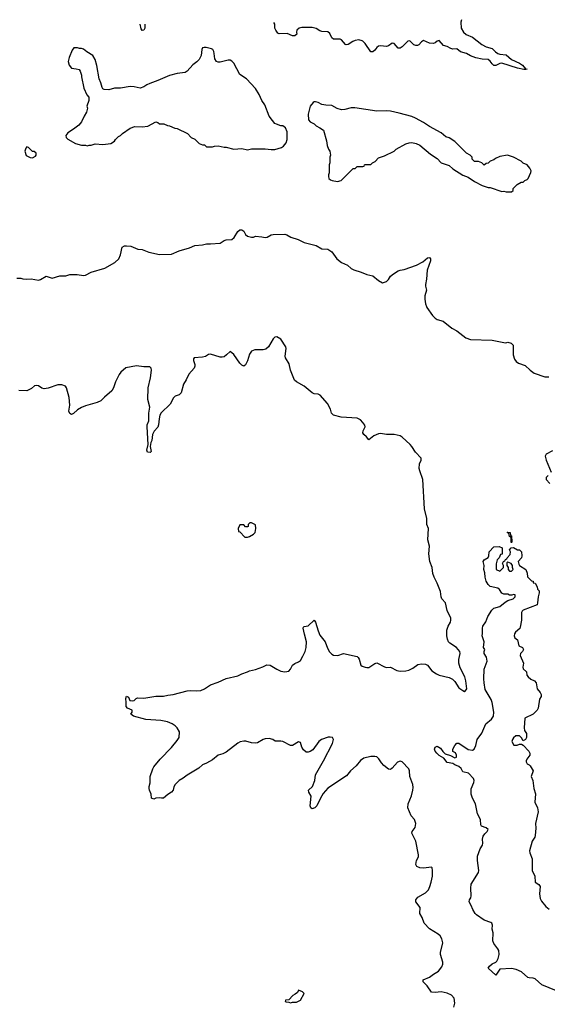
# Model space of a CAD drawing. Header units: inches. Extents: x 2528705 to 2676837, y 911742 to 1023252.
# Tile 102 of 143: x 2582659 to 2588055, y 1012860 to 1022936. Entities that reach past the tile are written whole.
import ezdxf

# ---------------------------------------------------------------- set-up
doc = ezdxf.new("R2010")
doc.units = ezdxf.units.IN
doc.header["$MEASUREMENT"] = 0
doc.layers.add('C5081', color=7, linetype='Continuous')
doc.layers.add('C5082', color=7, linetype='Continuous')

msp = doc.modelspace()

# ---------------------------------------------------------------- linework, layer by layer
at = {"layer": 'C5081', "color": 5}
for points, elevation in [([(2586821, 1020000), (2586824, 1019990), (2586881, 1019910), (2586910, 1019881), (2586930, 1019867), (2586991, 1019850), (2587080, 1019780), (2587130, 1019751), (2587221, 1019681), (2587270, 1019664), (2587490, 1019656), (2587610, 1019633), (2587630, 1019631), (2587650, 1019635), (2587686, 1019626), (2587706, 1019606), (2587707, 1019507), (2587721, 1019461), (2587737, 1019437), (2587760, 1019420), (2587830, 1019399), (2587880, 1019350), (2587920, 1019320), (2588030, 1019283), (2588070, 1019282)], 60), ([(2587100, 1012830), (2587110, 1012870), (2587102, 1012922), (2587074, 1012954), (2587030, 1012975), (2586970, 1012986), (2586910, 1012980), (2586870, 1012985), (2586827, 1013050), (2586785, 1013090), (2586784, 1013110), (2586850, 1013138), (2586893, 1013170), (2586942, 1013198), (2586977, 1013243), (2586986, 1013270), (2586986, 1013290), (2586964, 1013370), (2586964, 1013390), (2586987, 1013490), (2586978, 1013530), (2586960, 1013560), (2586938, 1013578), (2586851, 1013631), (2586796, 1013690), (2586777, 1013750), (2586752, 1013790), (2586755, 1013850), (2586709, 1013910), (2586709, 1013930), (2586730, 1013958), (2586810, 1014000), (2586839, 1014030), (2586855, 1014065), (2586867, 1014110), (2586880, 1014170), (2586882, 1014230), (2586877, 1014257), (2586870, 1014264), (2586790, 1014252), (2586750, 1014255), (2586721, 1014270), (2586712, 1014290), (2586718, 1014330), (2586737, 1014370), (2586739, 1014390), (2586709, 1014529), (2586669, 1014610), (2586673, 1014630), (2586705, 1014670), (2586709, 1014710), (2586696, 1014750), (2586664, 1014790), (2586629, 1014870), (2586633, 1014910), (2586666, 1014994), (2586680, 1015050), (2586682, 1015078), (2586680, 1015110), (2586650, 1015190), (2586647, 1015250), (2586638, 1015270), (2586570, 1015340), (2586550, 1015347), (2586523, 1015337), (2586470, 1015277), (2586450, 1015262), (2586430, 1015265), (2586383, 1015303), (2586360, 1015330), (2586333, 1015373), (2586310, 1015391), (2586290, 1015396), (2586250, 1015397), (2586180, 1015380), (2586144, 1015356), (2586099, 1015301), (2586044, 1015250), (2586003, 1015197), (2585810, 1015071), (2585763, 1015017), (2585734, 1014970), (2585697, 1014890), (2585678, 1014870), (2585650, 1014862), (2585635, 1014870), (2585630, 1014890), (2585640, 1014990), (2585615, 1015030), (2585612, 1015050), (2585652, 1015090), (2585676, 1015150), (2585683, 1015210), (2585767, 1015350), (2585859, 1015530), (2585870, 1015570), (2585857, 1015590), (2585835, 1015595), (2585813, 1015593), (2585746, 1015570), (2585718, 1015550), (2585656, 1015464), (2585630, 1015446), (2585610, 1015439), (2585590, 1015441), (2585563, 1015463), (2585544, 1015490), (2585530, 1015539), (2585510, 1015545), (2585450, 1015510), (2585430, 1015509), (2585350, 1015548), (2585330, 1015553), (2585272, 1015552), (2585249, 1015570), (2585210, 1015581), (2585170, 1015578), (2585150, 1015571), (2585090, 1015536), (2585070, 1015532), (2585030, 1015536), (2584972, 1015552), (2584950, 1015552), (2584915, 1015545), (2584890, 1015532), (2584770, 1015439), (2584737, 1015423), (2584690, 1015409), (2584630, 1015362), (2584570, 1015327), (2584530, 1015312), (2584490, 1015278), (2584370, 1015205), (2584330, 1015173), (2584290, 1015150), (2584250, 1015110), (2584236, 1015084), (2584227, 1015053), (2584211, 1015030), (2584174, 1015006), (2584130, 1014969), (2584110, 1014968), (2584090, 1014974), (2584050, 1014969), (2584030, 1014958), (2584006, 1014970), (2584002, 1015010), (2583985, 1015050), (2583983, 1015070), (2583983, 1015090), (2583992, 1015128), (2583994, 1015190), (2584022, 1015270), (2584030, 1015290), (2584094, 1015370), (2584211, 1015489), (2584270, 1015561), (2584290, 1015592), (2584292, 1015650), (2584270, 1015689), (2584249, 1015710), (2584219, 1015730), (2584169, 1015750), (2584103, 1015763), (2583950, 1015775), (2583822, 1015810), (2583795, 1015830), (2583808, 1015850), (2583808, 1015870), (2583762, 1015890), (2583749, 1015909), (2583746, 1015926), (2583749, 1015950), (2583744, 1015990), (2583750, 1016012), (2583770, 1016002), (2583785, 1015970), (2583810, 1015965), (2583828, 1015970), (2583849, 1015991), (2583865, 1015995), (2583930, 1015994), (2584050, 1016015), (2584130, 1016014), (2584175, 1016025), (2584230, 1016031), (2584370, 1016067), (2584410, 1016071), (2584470, 1016068), (2584510, 1016073), (2584550, 1016090), (2584610, 1016131), (2584690, 1016156), (2584770, 1016195), (2584890, 1016221), (2584930, 1016243), (2584990, 1016261), (2585010, 1016274), (2585070, 1016285), (2585147, 1016313), (2585186, 1016334), (2585221, 1016330), (2585289, 1016289), (2585331, 1016270), (2585370, 1016263), (2585410, 1016270), (2585430, 1016290), (2585450, 1016331), (2585473, 1016347), (2585510, 1016364), (2585530, 1016380), (2585556, 1016423), (2585578, 1016470), (2585589, 1016510), (2585591, 1016570), (2585572, 1016648), (2585559, 1016710), (2585561, 1016719), (2585570, 1016726), (2585610, 1016734), (2585670, 1016791), (2585686, 1016770), (2585710, 1016682), (2585730, 1016636), (2585784, 1016570), (2585806, 1016506), (2585827, 1016467), (2585850, 1016444), (2585870, 1016433), (2585912, 1016428), (2585970, 1016451), (2586110, 1016419), (2586121, 1016410), (2586130, 1016392), (2586147, 1016330), (2586160, 1016320), (2586192, 1016310), (2586210, 1016306), (2586230, 1016308), (2586290, 1016348), (2586310, 1016354), (2586390, 1016313), (2586410, 1016308), (2586450, 1016311), (2586516, 1016276), (2586550, 1016268), (2586609, 1016271), (2586640, 1016280), (2586679, 1016301), (2586730, 1016339), (2586770, 1016345), (2586810, 1016341), (2586831, 1016330), (2586874, 1016274), (2586923, 1016243), (2586950, 1016230), (2587050, 1016203), (2587087, 1016187), (2587110, 1016163), (2587150, 1016100), (2587190, 1016070), (2587210, 1016062), (2587216, 1016064), (2587231, 1016089), (2587223, 1016170), (2587211, 1016210), (2587163, 1016303), (2587151, 1016350), (2587151, 1016390), (2587164, 1016450), (2587160, 1016470), (2587125, 1016510), (2587057, 1016557), (2587046, 1016570), (2587036, 1016596), (2587026, 1016630), (2587028, 1016690), (2587040, 1016730), (2587065, 1016770), (2587070, 1016790), (2587067, 1016810), (2587031, 1016890), (2587014, 1016970), (2586978, 1017010), (2586969, 1017029), (2586963, 1017083), (2586930, 1017170), (2586898, 1017230), (2586885, 1017270), (2586876, 1017330), (2586853, 1017390), (2586842, 1017470), (2586849, 1017550), (2586834, 1017614), (2586839, 1017730), (2586824, 1017770), (2586823, 1017830), (2586798, 1017930), (2586781, 1018230), (2586750, 1018318), (2586745, 1018345), (2586747, 1018390), (2586765, 1018430), (2586764, 1018450), (2586706, 1018510), (2586670, 1018570), (2586653, 1018590), (2586570, 1018664), (2586550, 1018677), (2586490, 1018692), (2586410, 1018690), (2586350, 1018700), (2586330, 1018698), (2586281, 1018679), (2586230, 1018638), (2586206, 1018666), (2586177, 1018690), (2586170, 1018710), (2586172, 1018728), (2586193, 1018770), (2586190, 1018786), (2586170, 1018815), (2586143, 1018843), (2586110, 1018858), (2585948, 1018868), (2585869, 1018890), (2585849, 1018909), (2585839, 1018950), (2585806, 1019010), (2585733, 1019093), (2585710, 1019104), (2585670, 1019107), (2585650, 1019116), (2585570, 1019185), (2585490, 1019229), (2585470, 1019249), (2585427, 1019350), (2585416, 1019416), (2585376, 1019476), (2585373, 1019493), (2585384, 1019570), (2585381, 1019590), (2585330, 1019668), (2585290, 1019690), (2585270, 1019688), (2585250, 1019672), (2585205, 1019590), (2585175, 1019565), (2585150, 1019559), (2585063, 1019557), (2585030, 1019544), (2585010, 1019513), (2584990, 1019445), (2584970, 1019403), (2584950, 1019392), (2584930, 1019402), (2584910, 1019422), (2584850, 1019509), (2584810, 1019542), (2584775, 1019505), (2584750, 1019487), (2584730, 1019482), (2584710, 1019482), (2584610, 1019512), (2584590, 1019509), (2584558, 1019490), (2584530, 1019481), (2584443, 1019477), (2584436, 1019464), (2584435, 1019450), (2584449, 1019409), (2584450, 1019390), (2584444, 1019370), (2584387, 1019310), (2584361, 1019250), (2584335, 1019205), (2584310, 1019119), (2584290, 1019098), (2584250, 1019083), (2584232, 1019068), (2584198, 1019002), (2584107, 1018913), (2584093, 1018890), (2584084, 1018850), (2584080, 1018790), (2584070, 1018765), (2584034, 1018726), (2584018, 1018690), (2584010, 1018630), (2583999, 1018610), (2583994, 1018570), (2584002, 1018518), (2583998, 1018510), (2583992, 1018508), (2583967, 1018510), (2583960, 1018530), (2583974, 1018590), (2583961, 1018770), (2583964, 1018790), (2583978, 1018830), (2583979, 1018910), (2583990, 1018970), (2583968, 1019050), (2583972, 1019170), (2583997, 1019270), (2584007, 1019350), (2584005, 1019370), (2583990, 1019385), (2583930, 1019384), (2583853, 1019393), (2583745, 1019375), (2583693, 1019330), (2583676, 1019304), (2583639, 1019230), (2583619, 1019170), (2583601, 1019139), (2583526, 1019074), (2583490, 1019036), (2583450, 1019018), (2583330, 1018985), (2583291, 1018969), (2583250, 1018943), (2583210, 1018905), (2583190, 1018897), (2583170, 1018906), (2583162, 1018930), (2583170, 1018990), (2583166, 1019070), (2583137, 1019170), (2583126, 1019186), (2583090, 1019201), (2583050, 1019198), (2582950, 1019166), (2582910, 1019159), (2582886, 1019166), (2582850, 1019189), (2582830, 1019193), (2582810, 1019189), (2582779, 1019161), (2582730, 1019137), (2582650, 1019141)], 60), ([(2588110, 1018524), (2588043, 1018490), (2588033, 1018470), (2588043, 1018430), (2588095, 1018305)], 60), ([(2588064, 1018270), (2588043, 1018250), (2588044, 1018230), (2588080, 1018190)], 60), ([(2588150, 1012999), (2588001, 1013061), (2587930, 1013120), (2587910, 1013128), (2587870, 1013130), (2587855, 1013135), (2587791, 1013191), (2587737, 1013217), (2587690, 1013227), (2587570, 1013219), (2587530, 1013158), (2587450, 1013230), (2587464, 1013250), (2587490, 1013274), (2587529, 1013290), (2587539, 1013301), (2587554, 1013330), (2587563, 1013370), (2587559, 1013410), (2587550, 1013429), (2587510, 1013483), (2587499, 1013510), (2587500, 1013590), (2587493, 1013630), (2587496, 1013670), (2587488, 1013690), (2587477, 1013697), (2587410, 1013721), (2587330, 1013775), (2587316, 1013790), (2587294, 1013830), (2587278, 1013870), (2587256, 1013910), (2587259, 1013930), (2587273, 1013950), (2587277, 1013970), (2587272, 1014050), (2587278, 1014090), (2587352, 1014210), (2587355, 1014230), (2587340, 1014330), (2587343, 1014377), (2587369, 1014450), (2587392, 1014490), (2587397, 1014510), (2587394, 1014550), (2587400, 1014580), (2587415, 1014605), (2587441, 1014630), (2587449, 1014650), (2587430, 1014666), (2587383, 1014683), (2587375, 1014695), (2587372, 1014750), (2587341, 1014810), (2587322, 1014910), (2587291, 1014970), (2587278, 1015010), (2587275, 1015065), (2587304, 1015130), (2587307, 1015150), (2587301, 1015170), (2587250, 1015225), (2587190, 1015239), (2587173, 1015273), (2587152, 1015292), (2587109, 1015310), (2587090, 1015324), (2587030, 1015335), (2586998, 1015378), (2586950, 1015406), (2586925, 1015430), (2586909, 1015450), (2586902, 1015470), (2586908, 1015490), (2586930, 1015502), (2586962, 1015482), (2586987, 1015447), (2587010, 1015425), (2587065, 1015405), (2587110, 1015382), (2587126, 1015390), (2587128, 1015410), (2587115, 1015435), (2587088, 1015448), (2587088, 1015470), (2587109, 1015510), (2587130, 1015531), (2587150, 1015531), (2587247, 1015467), (2587290, 1015462), (2587306, 1015470), (2587324, 1015510), (2587339, 1015570), (2587384, 1015636), (2587428, 1015730), (2587483, 1015777), (2587504, 1015810), (2587508, 1015850), (2587493, 1015950), (2587480, 1015980), (2587421, 1016081), (2587410, 1016150), (2587405, 1016190), (2587410, 1016290), (2587439, 1016370), (2587432, 1016412), (2587409, 1016451), (2587409, 1016471), (2587415, 1016490), (2587404, 1016510), (2587409, 1016570), (2587389, 1016630), (2587394, 1016654), (2587393, 1016710), (2587397, 1016730), (2587426, 1016774), (2587446, 1016830), (2587487, 1016893), (2587507, 1016913), (2587570, 1016931), (2587623, 1016977), (2587650, 1016994), (2587706, 1017010), (2587726, 1017030), (2587726, 1017050), (2587710, 1017055), (2587692, 1017048), (2587670, 1017048), (2587650, 1017058), (2587610, 1017058), (2587590, 1017068), (2587566, 1017106), (2587550, 1017119), (2587470, 1017135), (2587450, 1017155), (2587429, 1017190), (2587419, 1017230), (2587415, 1017275), (2587405, 1017310), (2587409, 1017350), (2587399, 1017390), (2587409, 1017410), (2587449, 1017431), (2587458, 1017450), (2587462, 1017490), (2587510, 1017542), (2587564, 1017544), (2587593, 1017533), (2587592, 1017468), (2587578, 1017462), (2587562, 1017430), (2587542, 1017410), (2587532, 1017368), (2587534, 1017310), (2587570, 1017294), (2587606, 1017330), (2587606, 1017350), (2587598, 1017370), (2587606, 1017390), (2587622, 1017398), (2587627, 1017413), (2587642, 1017418), (2587646, 1017430), (2587676, 1017464), (2587678, 1017490), (2587668, 1017512), (2587687, 1017533), (2587710, 1017534), (2587752, 1017512), (2587770, 1017511), (2587791, 1017490), (2587796, 1017450), (2587790, 1017428), (2587758, 1017390), (2587763, 1017363), (2587771, 1017350), (2587835, 1017310), (2587850, 1017272), (2587854, 1017234), (2587895, 1017195), (2587911, 1017190), (2587912, 1017172), (2587931, 1017170), (2587950, 1017134), (2587956, 1017110), (2587971, 1017090), (2587973, 1017070), (2587962, 1017030), (2587956, 1016970), (2587950, 1016949), (2587807, 1016893), (2587797, 1016883), (2587791, 1016870), (2587791, 1016791), (2587779, 1016721), (2587773, 1016707), (2587730, 1016669), (2587719, 1016650), (2587716, 1016630), (2587722, 1016610), (2587751, 1016590), (2587765, 1016530), (2587802, 1016510), (2587811, 1016490), (2587802, 1016470), (2587781, 1016450), (2587779, 1016430), (2587812, 1016350), (2587806, 1016310), (2587810, 1016294), (2587842, 1016262), (2587846, 1016230), (2587858, 1016210), (2587888, 1016188), (2587925, 1016170), (2587941, 1016150), (2587951, 1016090), (2587981, 1016050), (2587991, 1016030), (2587991, 1016011), (2587976, 1015984), (2587962, 1015890), (2587950, 1015869), (2587910, 1015829), (2587825, 1015790), (2587818, 1015690), (2587823, 1015663), (2587841, 1015630), (2587843, 1015610), (2587841, 1015590), (2587831, 1015569), (2587810, 1015558), (2587790, 1015588), (2587770, 1015608), (2587732, 1015608), (2587710, 1015588), (2587698, 1015570), (2587692, 1015550), (2587713, 1015513), (2587747, 1015513), (2587770, 1015522), (2587790, 1015522), (2587810, 1015512), (2587865, 1015450), (2587878, 1015430), (2587878, 1015410), (2587845, 1015370), (2587838, 1015350), (2587840, 1015340), (2587850, 1015322), (2587870, 1015311), (2587880, 1015300), (2587911, 1015250), (2587891, 1015190), (2587907, 1015150), (2587919, 1015070), (2587934, 1015014), (2587927, 1014930), (2587956, 1014870), (2587962, 1014830), (2587935, 1014710), (2587937, 1014663), (2587932, 1014588), (2587927, 1014570), (2587902, 1014530), (2587873, 1014430), (2587876, 1014410), (2587901, 1014350), (2587901, 1014230), (2587928, 1014170), (2587931, 1014111), (2587970, 1014086), (2587984, 1014064), (2587976, 1013990), (2587982, 1013942), (2587997, 1013917), (2588042, 1013862), (2588073, 1013833)], 40)]:
    msp.add_lwpolyline(points, dxfattribs=dict(at, elevation=elevation))
for points, elevation in [([(2585030, 1017788), (2585013, 1017787), (2584994, 1017770), (2584994, 1017750), (2584990, 1017746), (2584970, 1017746), (2584950, 1017766), (2584910, 1017766), (2584894, 1017730), (2584898, 1017698), (2584910, 1017694), (2584961, 1017641), (2584990, 1017639), (2585010, 1017647), (2585049, 1017670), (2585068, 1017690), (2585075, 1017730), (2585070, 1017766)], 80), ([(2587686, 1017586), (2587687, 1017627), (2587682, 1017642), (2587670, 1017646), (2587662, 1017682), (2587650, 1017686), (2587646, 1017690), (2587650, 1017692), (2587674, 1017690), (2587678, 1017658), (2587690, 1017654), (2587694, 1017590), (2587690, 1017586)], 40), ([(2587650, 1017386), (2587642, 1017378), (2587642, 1017350), (2587654, 1017330), (2587654, 1017310), (2587670, 1017294), (2587690, 1017294), (2587706, 1017310), (2587698, 1017330), (2587698, 1017350), (2587686, 1017370)], 40), ([(2585510, 1013006), (2585499, 1012981), (2585477, 1012963), (2585452, 1012950), (2585413, 1012907), (2585378, 1012902), (2585374, 1012890), (2585384, 1012884), (2585410, 1012882), (2585430, 1012874), (2585450, 1012882), (2585490, 1012882), (2585530, 1012902), (2585568, 1012970), (2585550, 1012988)], 80)]:
    msp.add_lwpolyline(points, close=True, dxfattribs=dict(at, elevation=elevation))
at = {"layer": 'C5082', "color": 5, "elevation": 60}
for points in [[(2583938, 1022891), (2583937, 1022850), (2583930, 1022830), (2583910, 1022827), (2583902, 1022842), (2583892, 1022890)], [(2587179, 1022936), (2587172, 1022910), (2587175, 1022850), (2587198, 1022810), (2587226, 1022786), (2587290, 1022756), (2587384, 1022684), (2587430, 1022658), (2587490, 1022640), (2587526, 1022606), (2587550, 1022592), (2587570, 1022583), (2587635, 1022575), (2587688, 1022528), (2587771, 1022490), (2587801, 1022470), (2587834, 1022434), (2587851, 1022429), (2587835, 1022425), (2587814, 1022426), (2587750, 1022441), (2587590, 1022490), (2587570, 1022487), (2587530, 1022466), (2587510, 1022468), (2587490, 1022484), (2587472, 1022512), (2587450, 1022530), (2587390, 1022531), (2587325, 1022545), (2587270, 1022565), (2587230, 1022591), (2587168, 1022608), (2587130, 1022637), (2587090, 1022636), (2587070, 1022641), (2587030, 1022663), (2586993, 1022673), (2586950, 1022725), (2586930, 1022716), (2586910, 1022698), (2586890, 1022692), (2586850, 1022695), (2586790, 1022723), (2586770, 1022709), (2586741, 1022679), (2586728, 1022672), (2586710, 1022672), (2586690, 1022680), (2586650, 1022721), (2586630, 1022717), (2586570, 1022657), (2586550, 1022646), (2586530, 1022646), (2586490, 1022693), (2586470, 1022696), (2586432, 1022668), (2586410, 1022661), (2586350, 1022670), (2586330, 1022667), (2586310, 1022653), (2586290, 1022626), (2586270, 1022609), (2586250, 1022609), (2586191, 1022691), (2586170, 1022717), (2586161, 1022721), (2586129, 1022729), (2586090, 1022725), (2586066, 1022714), (2586019, 1022681), (2585999, 1022679), (2585990, 1022681), (2585950, 1022729), (2585937, 1022737), (2585870, 1022736), (2585852, 1022752), (2585830, 1022794), (2585810, 1022813), (2585750, 1022814), (2585730, 1022821), (2585690, 1022845), (2585650, 1022858), (2585544, 1022856), (2585518, 1022850), (2585495, 1022830), (2585491, 1022810), (2585493, 1022787), (2585472, 1022770), (2585450, 1022772), (2585394, 1022794), (2585313, 1022793), (2585300, 1022800), (2585277, 1022830), (2585269, 1022850), (2585269, 1022890), (2585257, 1022909)], [(2582630, 1020291), (2582670, 1020291), (2582690, 1020284), (2582730, 1020281), (2582777, 1020283), (2582850, 1020272), (2582870, 1020276), (2582930, 1020310), (2582990, 1020290), (2583070, 1020316), (2583130, 1020314), (2583173, 1020327), (2583247, 1020327), (2583310, 1020320), (2583330, 1020323), (2583390, 1020354), (2583530, 1020393), (2583633, 1020450), (2583672, 1020490), (2583690, 1020530), (2583707, 1020610), (2583730, 1020621), (2583750, 1020623), (2583797, 1020617), (2583868, 1020588), (2583910, 1020583), (2583978, 1020558), (2584090, 1020532), (2584210, 1020538), (2584290, 1020570), (2584397, 1020603), (2584450, 1020627), (2584527, 1020633), (2584570, 1020644), (2584610, 1020642), (2584710, 1020648), (2584750, 1020677), (2584770, 1020685), (2584830, 1020687), (2584852, 1020708), (2584889, 1020770), (2584910, 1020786), (2584930, 1020786), (2584940, 1020780), (2584951, 1020771), (2584970, 1020738), (2584990, 1020721), (2585030, 1020711), (2585050, 1020712), (2585070, 1020722), (2585135, 1020715), (2585170, 1020707), (2585190, 1020711), (2585230, 1020735), (2585250, 1020739), (2585370, 1020741), (2585390, 1020735), (2585431, 1020711), (2585508, 1020688), (2585570, 1020655), (2585690, 1020627), (2585750, 1020591), (2585810, 1020587), (2585850, 1020561), (2585903, 1020490), (2585950, 1020451), (2586010, 1020424), (2586050, 1020391), (2586076, 1020376), (2586152, 1020352), (2586210, 1020327), (2586270, 1020315), (2586330, 1020268), (2586370, 1020245), (2586410, 1020256), (2586430, 1020278), (2586450, 1020310), (2586483, 1020337), (2586530, 1020365), (2586550, 1020373), (2586590, 1020379), (2586716, 1020424), (2586781, 1020459), (2586830, 1020498), (2586850, 1020503), (2586861, 1020490), (2586859, 1020470), (2586828, 1020372), (2586819, 1020281), (2586808, 1020228), (2586808, 1020210), (2586821, 1020170), (2586804, 1020110), (2586803, 1020077), (2586811, 1020030), (2586821, 1020000)]]:
    msp.add_lwpolyline(points, dxfattribs=at)
at = {"layer": 'C5082', "color": 5, "elevation": 80}
for points in [[(2584547, 1022653), (2584530, 1022648), (2584521, 1022630), (2584515, 1022570), (2584496, 1022530), (2584470, 1022504), (2584430, 1022474), (2584370, 1022409), (2584350, 1022397), (2584270, 1022386), (2584190, 1022364), (2584070, 1022313), (2583990, 1022285), (2583958, 1022270), (2583930, 1022249), (2583890, 1022234), (2583830, 1022249), (2583790, 1022252), (2583690, 1022234), (2583630, 1022236), (2583570, 1022219), (2583523, 1022223), (2583508, 1022230), (2583501, 1022241), (2583489, 1022290), (2583472, 1022332), (2583449, 1022469), (2583429, 1022529), (2583408, 1022570), (2583346, 1022606), (2583310, 1022635), (2583290, 1022642), (2583270, 1022642), (2583250, 1022649), (2583212, 1022648), (2583195, 1022625), (2583166, 1022550), (2583156, 1022510), (2583165, 1022470), (2583190, 1022441), (2583235, 1022435), (2583266, 1022426), (2583278, 1022410), (2583291, 1022370), (2583291, 1022350), (2583315, 1022235), (2583346, 1022166), (2583365, 1022145), (2583366, 1022130), (2583366, 1022110), (2583345, 1022050), (2583352, 1022030), (2583342, 1021990), (2583318, 1021950), (2583292, 1021890), (2583262, 1021858), (2583210, 1021815), (2583150, 1021778), (2583132, 1021750), (2583134, 1021730), (2583152, 1021712), (2583231, 1021671), (2583290, 1021651), (2583330, 1021651), (2583350, 1021645), (2583370, 1021651), (2583390, 1021651), (2583430, 1021665), (2583510, 1021658), (2583590, 1021671), (2583628, 1021692), (2583638, 1021710), (2583670, 1021742), (2583689, 1021751), (2583709, 1021771), (2583790, 1021825), (2583836, 1021844), (2583910, 1021841), (2583970, 1021847), (2584050, 1021891), (2584070, 1021885), (2584090, 1021871), (2584134, 1021870), (2584170, 1021852), (2584190, 1021851), (2584245, 1021825), (2584270, 1021822), (2584374, 1021770), (2584414, 1021730), (2584450, 1021714), (2584494, 1021670), (2584530, 1021654), (2584550, 1021654), (2584570, 1021634), (2584630, 1021634), (2584650, 1021642), (2584690, 1021645), (2584750, 1021631), (2584770, 1021631), (2584850, 1021611), (2584930, 1021617), (2584990, 1021606), (2585030, 1021616), (2585170, 1021615), (2585230, 1021607), (2585270, 1021607), (2585338, 1021630), (2585357, 1021643), (2585383, 1021677), (2585395, 1021710), (2585395, 1021790), (2585378, 1021830), (2585349, 1021849), (2585330, 1021849), (2585286, 1021866), (2585270, 1021875), (2585243, 1021903), (2585209, 1021950), (2585165, 1022065), (2585135, 1022110), (2585109, 1022170), (2585072, 1022232), (2584979, 1022330), (2584910, 1022375), (2584850, 1022493), (2584830, 1022513), (2584810, 1022521), (2584790, 1022522), (2584710, 1022503), (2584690, 1022501), (2584670, 1022509), (2584656, 1022536), (2584649, 1022590), (2584643, 1022610), (2584633, 1022630), (2584619, 1022639), (2584567, 1022653)], [(2585670, 1022095), (2585662, 1022090), (2585631, 1022050), (2585611, 1021969), (2585612, 1021910), (2585631, 1021891), (2585670, 1021871), (2585692, 1021850), (2585730, 1021831), (2585765, 1021805), (2585797, 1021697), (2585802, 1021650), (2585818, 1021610), (2585831, 1021590), (2585838, 1021550), (2585832, 1021530), (2585832, 1021470), (2585825, 1021450), (2585825, 1021370), (2585818, 1021350), (2585818, 1021330), (2585822, 1021310), (2585837, 1021297), (2585854, 1021290), (2585910, 1021281), (2585946, 1021290), (2586070, 1021414), (2586090, 1021414), (2586110, 1021434), (2586170, 1021434), (2586182, 1021438), (2586186, 1021450), (2586193, 1021453), (2586250, 1021454), (2586266, 1021470), (2586295, 1021485), (2586330, 1021522), (2586390, 1021542), (2586490, 1021592), (2586510, 1021612), (2586610, 1021665), (2586643, 1021677), (2586670, 1021678), (2586714, 1021670), (2586753, 1021653), (2586861, 1021561), (2586930, 1021516), (2586971, 1021471), (2587050, 1021445), (2587090, 1021411), (2587190, 1021345), (2587245, 1021325), (2587310, 1021282), (2587390, 1021241), (2587450, 1021218), (2587470, 1021218), (2587590, 1021178), (2587610, 1021182), (2587633, 1021173), (2587690, 1021174), (2587706, 1021190), (2587706, 1021210), (2587746, 1021250), (2587788, 1021272), (2587810, 1021274), (2587826, 1021290), (2587850, 1021302), (2587858, 1021310), (2587888, 1021372), (2587889, 1021390), (2587878, 1021418), (2587848, 1021450), (2587810, 1021469), (2587789, 1021489), (2587710, 1021529), (2587649, 1021549), (2587570, 1021537), (2587524, 1021516), (2587510, 1021502), (2587470, 1021488), (2587450, 1021468), (2587430, 1021466), (2587410, 1021448), (2587386, 1021470), (2587350, 1021486), (2587310, 1021486), (2587286, 1021510), (2587286, 1021530), (2587266, 1021550), (2587229, 1021569), (2587108, 1021690), (2587050, 1021729), (2587019, 1021739), (2586970, 1021779), (2586850, 1021844), (2586790, 1021884), (2586708, 1021930), (2586670, 1021945), (2586540, 1021980), (2586450, 1021999), (2586410, 1022003), (2586310, 1021999), (2586086, 1022034), (2586050, 1022034), (2585983, 1022017), (2585950, 1022015), (2585907, 1022027), (2585850, 1022059), (2585790, 1022061), (2585750, 1022069), (2585710, 1022089), (2585685, 1022095)], [(2582730, 1021635), (2582720, 1021620), (2582711, 1021590), (2582726, 1021546), (2582765, 1021525), (2582790, 1021522), (2582820, 1021540), (2582828, 1021550), (2582826, 1021570), (2582807, 1021587), (2582789, 1021589), (2582750, 1021628)]]:
    msp.add_lwpolyline(points, close=True, dxfattribs=at)

doc.saveas('drawing.dxf')
